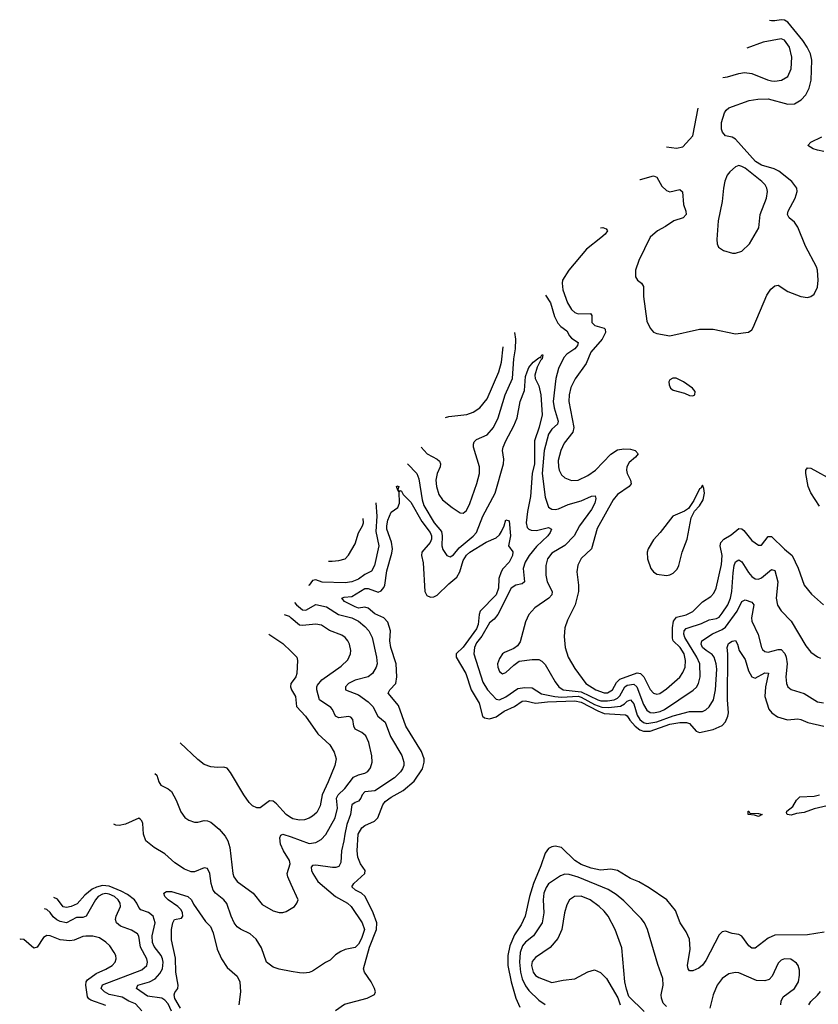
# Model space of a CAD drawing. Header units: inches. Extents: x 1934316 to 2140091, y 524953 to 667329.
# Tile 206 of 256: x 1998344 to 2003216, y 631233 to 637238. Entities that reach past the tile are written whole.
import ezdxf

# ---------------------------------------------------------------- set-up
doc = ezdxf.new("R2010")
doc.units = ezdxf.units.IN
doc.header["$MEASUREMENT"] = 0
doc.layers.add('B9693', color=7, linetype='Continuous')
doc.layers.add('C0603', color=7, linetype='Continuous')

msp = doc.modelspace()

# ---------------------------------------------------------------- linework, layer by layer
at = {"layer": 'B9693', "color": 5}
for points, elevation in [([(2000000, 633588.6), (1999990, 633597.1), (1999958.8, 633607.4)], 260), ([(1999862.9, 633490), (1999950, 633434), (2000000, 633384.6)], 280), ([(2000000, 633191.6), (1999998.8, 633190), (1999996.8, 633170), (2000000, 633157.7)], 280), ([(2000000, 632370.6), (1999990, 632376.5), (1999970, 632391.3), (1999910, 632456.5), (1999890, 632471.3), (1999866.8, 632473.2), (1999810, 632431.8), (1999790, 632431.6), (1999763.5, 632443.5), (1999743.4, 632463.4), (1999710.3, 632510), (1999630, 632647.7), (1999610, 632673), (1999590, 632679.3), (1999550, 632677), (1999510, 632681.7), (1999470, 632696), (1999430, 632726), (1999323.1, 632828.7)], 280), ([(1999169.3, 632640.2), (1999180.4, 632630), (1999193, 632590), (1999204.9, 632570), (1999250, 632548), (1999270.2, 632530.2), (1999298.9, 632478.9), (1999326.1, 632406.1), (1999351.6, 632371.6), (1999376.1, 632356.1), (1999410, 632343.7), (1999430, 632343.7), (1999470, 632354), (1999490, 632352.6), (1999510, 632344), (1999561.1, 632301.1), (1999598.1, 632258.1), (1999614.5, 632230), (1999625.4, 632190), (1999644.2, 632030), (1999650.2, 632010), (1999670, 631981.5), (1999768.9, 631910), (1999822.2, 631842.2), (1999890, 631802.4), (1999927.2, 631792.8), (1999950, 631792.7), (1999970, 631799.1), (2000000, 631817.3)], 260), ([(2000000, 631433.9), (1999927.5, 631447.5), (1999890, 631460.2), (1999850, 631490.3), (1999818, 631578), (1999787.3, 631630), (1999750, 631662.7), (1999690, 631691.1), (1999670, 631706.4), (1999652.4, 631730), (1999633.8, 631770), (1999607.9, 631847.9), (1999589.2, 631870), (1999537.8, 631910), (1999523.5, 631930), (1999511.4, 631970), (1999503.5, 632030), (1999490, 632061.7), (1999470, 632064.9), (1999410, 632040.2), (1999390, 632040.2), (1999350, 632056.5), (1999290, 632096.1), (1999230, 632150.2), (1999163.6, 632190), (1999112.9, 632230), (1999099.7, 632270), (1999095.6, 632335.6), (1999090, 632353), (1999080.9, 632360.9), (1999070, 632368.4), (1998990, 632331.4), (1998950, 632323.6), (1998930, 632326), (1998917.9, 632332.3)], 240), ([(2000000, 631964.6), (1999979.8, 632010), (1999975.7, 632030), (1999994.5, 632090), (1999990.5, 632110), (1999953, 632170), (1999935.5, 632210), (1999930.7, 632249.3), (1999936.3, 632263.7), (1999950, 632271.6), (2000000, 632253.7)], 260), ([(1999090, 631194.3), (1999050, 631235.5), (1999010, 631252.2), (1998970, 631276), (1998890, 631292.7), (1998861.2, 631310), (1998841.7, 631330), (1998850, 631351.6), (1999090, 631444.4), (1999118.7, 631470), (1999124.3, 631490), (1999120.2, 631510), (1999080.8, 631580.8), (1999070, 631649.3), (1999062.4, 631662.4), (1999026.2, 631686.2), (1998958.3, 631710), (1998935.3, 631730), (1998929.1, 631750), (1998933, 631770), (1998958.5, 631830), (1998956.9, 631850), (1998945.3, 631870), (1998922.4, 631890), (1998890, 631904.8), (1998870, 631909.1), (1998850, 631905.8), (1998823.5, 631890), (1998805.6, 631870), (1998748.6, 631771.4), (1998730, 631763.4), (1998690, 631761.8), (1998630, 631730.4), (1998590, 631738.6), (1998570, 631749), (1998547.6, 631767.6), (1998530, 631793), (1998510, 631811.8), (1998495.8, 631815)], 260), ([(1999270.9, 631190.9), (1999250, 631236.2), (1999230, 631259.4), (1999210.4, 631270.4), (1999123.3, 631283.3), (1999055.6, 631330), (1999065.6, 631350), (1999135.6, 631370), (1999170, 631388.6), (1999199.4, 631420.6), (1999215, 631450), (1999219.4, 631490), (1999215.6, 631510), (1999206.5, 631530), (1999164.7, 631584.7), (1999153.3, 631610), (1999152.2, 631650), (1999170.3, 631730), (1999158.1, 631770), (1999130, 631793.9), (1999082.3, 631810), (1999070, 631823.1), (1999058.8, 631850), (1999044.1, 631870), (1999002, 631902), (1998963.2, 631923.2), (1998890, 631953.2), (1998850, 631958.5), (1998811.7, 631948.3), (1998785.5, 631934.5), (1998740.9, 631899.1), (1998694.7, 631845.3), (1998657.4, 631830), (1998630, 631823.8), (1998610, 631826.8), (1998574.7, 631874.7), (1998552.6, 631884.6)], 240), ([(1999324, 631210), (1999290, 631267.8), (1999285.8, 631290), (1999290, 631304.9), (1999309.6, 631330), (1999311.3, 631350), (1999296.9, 631430), (1999294.6, 631514.6), (1999270, 631626), (1999269.6, 631690), (1999277.2, 631730), (1999289, 631750), (1999330, 631758), (1999339, 631770), (1999338, 631790), (1999329.2, 631810), (1999309.3, 631830), (1999250, 631869.6), (1999229.6, 631890), (1999222.7, 631910), (1999239.6, 631920.4), (1999270, 631920.8), (1999370.2, 631890), (1999391, 631871), (1999404.4, 631844.4), (1999477.5, 631737.5), (1999507, 631707), (1999523.5, 631670), (1999548.6, 631568.6), (1999575.6, 631510), (1999610, 631457.3), (1999670, 631404.7), (1999687.3, 631370), (1999690.4, 631310), (1999680.5, 631230)], 220), ([(1998870, 631225.5), (1998777.9, 631257.9), (1998765.6, 631265.6), (1998758.1, 631278.1), (1998747.4, 631350), (1998749.4, 631370), (1998757.7, 631382.3), (1998810, 631420.1), (1998870, 631447.5), (1998907.1, 631470), (1998926.2, 631490), (1998933.3, 631510), (1998930.9, 631530), (1998920.9, 631550), (1998892.8, 631590), (1998870, 631612), (1998830, 631637.6), (1998790, 631648.7), (1998747.8, 631647.8), (1998730, 631645.8), (1998675.9, 631624.1), (1998650, 631621.1), (1998590, 631626.4), (1998530, 631650.8), (1998510, 631652.4), (1998490, 631640.5), (1998450, 631582.4), (1998430, 631574.6), (1998370, 631628.4), (1998350, 631630.7), (1998343.8, 631628.9)], 280)]:
    msp.add_lwpolyline(points, dxfattribs=dict(at, elevation=elevation))
at = {"layer": 'C0603', "color": 5}
for points, elevation in [([(2002126.8, 636263.7), (2002130, 636263), (2002210, 636284.5), (2002230, 636276.5), (2002261.7, 636221.7), (2002290, 636195), (2002310, 636188.6), (2002370, 636202.7), (2002388.2, 636188.2), (2002392.7, 636110), (2002408.4, 636070), (2002410, 636049.7), (2002391.7, 636028.3), (2002334.3, 636010), (2002284.4, 635975.6), (2002234, 635950), (2002190, 635912), (2002120.2, 635770), (2002100.2, 635710), (2002100.2, 635670), (2002113.1, 635650), (2002136.9, 635630), (2002149.3, 635610), (2002148.4, 635550), (2002170, 635398.8), (2002190, 635356.3), (2002210, 635333), (2002230, 635323), (2002310, 635310.4), (2002490.4, 635350.4), (2002574, 635350), (2002710, 635322.8), (2002790, 635332.7), (2002810, 635345.5), (2002818.6, 635361.4), (2002901.9, 635558.1), (2002926.1, 635593.9), (2002950, 635615.5), (2002970, 635618.6), (2003030, 635579.1), (2003110, 635548.9), (2003150, 635544.2), (2003170, 635548.7), (2003190, 635563), (2003210, 635606), (2003215.6, 635650), (2003210.8, 635710), (2003204.2, 635730), (2003136.7, 635856.8), (2003090, 635973), (2003070, 636002.7), (2003038.2, 636030), (2003027.5, 636050), (2003031.3, 636070), (2003075.3, 636150), (2003086.9, 636190), (2003085.1, 636210), (2003054.8, 636250), (2002974.7, 636314.7), (2002947.4, 636327.4), (2002870, 636349.6), (2002833.3, 636373.3), (2002710, 636508.7), (2002690, 636521.4), (2002649.6, 636530), (2002630.7, 636550.7), (2002624.2, 636570), (2002624.8, 636610), (2002643.1, 636670), (2002653.4, 636686.6), (2002670, 636700.2), (2002794.5, 636745.5), (2002846.9, 636753.1), (2002910, 636754.2), (2003030, 636723), (2003070, 636724.4), (2003110.8, 636749.2), (2003139.7, 636780.3), (2003160.6, 636819.4), (2003171.3, 636868.7), (2003177, 636990), (2003168.3, 637030), (2003148.5, 637070), (2003121.7, 637110), (2003030, 637222), (2003010, 637235.2), (2002990, 637237.6), (2002950, 637230.4), (2002930, 637231.4), (2002918.5, 637233.6)], 320), ([(2002633.8, 636884.9), (2002662, 636890), (2002730, 636910.3), (2002765.3, 636914.7), (2002810, 636909.1), (2002906, 636870), (2002930, 636864.8), (2002950, 636863.2), (2002990.5, 636869.5), (2003030, 636892), (2003050, 636938.8), (2003054.5, 637010), (2003039.2, 637070), (2003010, 637113.3), (2002990, 637120.6), (2002879.1, 637100.9), (2002779.5, 637063.3)], 340), ([(2002288.9, 636462.3), (2002350, 636453.7), (2002390, 636463), (2002449.6, 636530), (2002482.1, 636699)], 340), ([(2003250, 636433.1), (2003210, 636442.6), (2003184.4, 636450), (2003151.1, 636470), (2003169.7, 636490), (2003237.6, 636522.4)], 280), ([(2001886.4, 635969.1), (2001902, 635970), (2001921.5, 635961.5), (2001930.3, 635950), (2001915.8, 635930), (2001890, 635907.2), (2001802.1, 635837.9), (2001694.5, 635710), (2001655.9, 635650), (2001652.3, 635630), (2001658, 635590), (2001685, 635510), (2001710, 635470.2), (2001730, 635452.6), (2001750, 635444.5), (2001826.8, 635446.8), (2001833.7, 635433.7), (2001833.2, 635390), (2001852.2, 635372.2), (2001910, 635356.5), (2001915.3, 635350), (2001917.3, 635330), (2001896.2, 635290), (2001828.9, 635210), (2001799.3, 635140.7), (2001732.3, 635047.7), (2001705.7, 634994.3), (2001695.1, 634950), (2001693, 634910), (2001725.1, 634750), (2001717.2, 634722.8), (2001665.5, 634654.5), (2001645.6, 634610), (2001629.5, 634550), (2001630.1, 634510.1), (2001635.4, 634490), (2001650, 634461.1), (2001670, 634443.6), (2001710, 634428.3), (2001750, 634429.4), (2001810, 634457.4), (2001856.4, 634490), (2001950, 634588.1), (2001990, 634613.8), (2002030, 634621.2), (2002070, 634619), (2002099.1, 634610), (2002117.6, 634590), (2002101.3, 634570), (2002061.9, 634538.1), (2002046.9, 634510), (2002045.1, 634490), (2002049.5, 634470), (2002070.2, 634430), (2002073.5, 634406.5), (2002062.7, 634390), (2001990, 634341.2), (2001963.6, 634310), (2001866.2, 634133.8), (2001832, 634010), (2001770, 633952.5), (2001748.6, 633911.4), (2001742.6, 633870), (2001752.9, 633790), (2001752.1, 633750), (2001732.4, 633670), (2001685, 633575), (2001670.2, 633530), (2001664.8, 633475.2), (2001671, 633410), (2001690.2, 633350), (2001730, 633280.3), (2001798.2, 633190), (2001858.9, 633150), (2001910, 633131.6), (2001930, 633131.7), (2001960.4, 633150), (2001985, 633195), (2002004.9, 633215.1), (2002110, 633253.8), (2002130, 633250), (2002150.5, 633230.5), (2002190, 633153.4), (2002210, 633130.2), (2002230, 633124.4), (2002248.4, 633128.4), (2002290, 633157), (2002370, 633228.8), (2002390, 633255.9), (2002403.2, 633290), (2002405.1, 633330), (2002396.8, 633370), (2002372.3, 633410), (2002331.2, 633450), (2002326.3, 633466.3), (2002325.2, 633530), (2002332.1, 633570), (2002350, 633594.5), (2002410, 633608.4), (2002450.6, 633629.4), (2002510, 633686.8), (2002559.4, 633720.6), (2002579, 633741), (2002592.3, 633770), (2002625.3, 633914.7), (2002628.3, 633970), (2002617.9, 634030), (2002620.8, 634050), (2002639.3, 634070), (2002684.4, 634095.6), (2002730, 634133.8), (2002750, 634131.8), (2002762, 634122), (2002810, 634060.8), (2002850, 634032.9), (2002870, 634033.4), (2002910, 634086.7), (2002930, 634085.6), (2003010, 634007.8), (2003056.2, 633970), (2003092.2, 633892.2), (2003129.4, 633789.4), (2003174.2, 633734.2), (2003248.3, 633668.3)], 280), ([(2001550.9, 635558.1), (2001581.5, 635510), (2001607.3, 635427.3), (2001627.7, 635387.7), (2001645.7, 635365.7), (2001680.8, 635340.8), (2001697, 635310), (2001710, 635295.5), (2001750.2, 635270), (2001746.2, 635250), (2001731.4, 635230), (2001681.6, 635198.4), (2001662.6, 635177.4), (2001630, 635109.7), (2001613.8, 635050), (2001598.7, 634910), (2001603.7, 634870), (2001629.6, 634790), (2001623.9, 634770), (2001590, 634741), (2001570.6, 634710), (2001543.7, 634610), (2001530.9, 634470), (2001550, 634324.9), (2001570, 634265.7), (2001590, 634253.4), (2001610, 634251), (2001630, 634254), (2001690, 634280.6), (2001770, 634304.3), (2001832.3, 634332.3), (2001854.4, 634334.4), (2001858.2, 634318.2), (2001851.7, 634290), (2001833, 634250), (2001758.8, 634150), (2001726.8, 634090), (2001669, 634031), (2001590, 633983.7), (2001564.6, 633950), (2001554.4, 633910), (2001553, 633850), (2001561.4, 633810), (2001593, 633750), (2001589.2, 633730), (2001571, 633709), (2001485.7, 633650), (2001450.3, 633610), (2001430, 633565.2), (2001396.5, 633443.5), (2001381.4, 633418.6), (2001358, 633402), (2001302, 633378), (2001290, 633369.6), (2001270, 633342.9), (2001259.2, 633310), (2001259.7, 633290), (2001270, 633263.1), (2001290, 633249.1), (2001310, 633256), (2001357.8, 633302.2), (2001390, 633326.4), (2001470, 633336.5), (2001510, 633334.9), (2001530, 633325.2), (2001550, 633304.9), (2001610, 633199.1), (2001633.1, 633170), (2001659.6, 633150), (2001770, 633138.8), (2001870, 633090.5), (2001890, 633084.8), (2001930, 633083), (2001970, 633089.8), (2001990, 633099.4), (2002005.2, 633114.8), (2002035.1, 633170), (2002050, 633179.2), (2002090, 633185.2), (2002108.6, 633168.6), (2002150, 633061.4), (2002170, 633026.6), (2002190, 633012.7), (2002210, 633010.1), (2002250, 633018.7), (2002276.8, 633030), (2002452, 633148), (2002472, 633168), (2002485.8, 633190), (2002495.2, 633230), (2002492.5, 633310), (2002475.2, 633350), (2002400.7, 633470), (2002394.8, 633490), (2002397.7, 633510), (2002410, 633524.3), (2002422.6, 633530), (2002504, 633556), (2002550, 633577.9), (2002593.9, 633586.1), (2002610, 633595), (2002630, 633617.8), (2002663.9, 633670), (2002680.3, 633710), (2002688.3, 633750), (2002695.3, 633864.7), (2002702.8, 633910), (2002710, 633931.7), (2002730, 633943.9), (2002750, 633931.3), (2002790, 633865.8), (2002810, 633841.8), (2002830, 633827.7), (2002850, 633826.1), (2002870, 633834.4), (2002930, 633883.8), (2002950, 633879.5), (2002967.9, 633810), (2002958.5, 633710), (2002967.3, 633667.3), (2002990, 633633.4), (2003049.1, 633570), (2003138.8, 633418.8), (2003170, 633380.9), (2003210, 633353.1), (2003230, 633344.6)], 260), ([(2000793.6, 634630.3), (2000829.6, 634589.6), (2000890, 634557.7), (2000904.8, 634544.8), (2000911.8, 634530), (2000908.7, 634510), (2000891.5, 634470), (2000883.3, 634430), (2000886.3, 634390), (2000901.3, 634341.3), (2000922.6, 634310), (2000982, 634262), (2001030, 634230.4), (2001050, 634228.2), (2001070, 634244.4), (2001090, 634288.2), (2001133, 634410), (2001148, 634470), (2001148.5, 634511.5), (2001112.8, 634630), (2001111.6, 634650), (2001116.4, 634663.6), (2001130, 634676.5), (2001194.7, 634705.3), (2001233.3, 634750), (2001263.4, 634810), (2001304.6, 634950), (2001350.3, 635050), (2001358.3, 635170), (2001368.2, 635230), (2001369.6, 635290), (2001364.4, 635329.6)], 260), ([(2000942.2, 634812.3), (2000961.4, 634818.6), (2001070.6, 634829.4), (2001110, 634843.2), (2001150, 634871.1), (2001194.7, 634925.3), (2001267.6, 635090), (2001282.1, 635150), (2001293.5, 635242.8)], 280), ([(2000710.6, 634528.6), (2000766, 634470), (2000778.4, 634438.4), (2000799.1, 634310), (2000810, 634275), (2000872, 634170), (2000916.9, 634116.9), (2000921.8, 634090), (2000918.7, 634030), (2000925.8, 634005.7), (2000949.3, 633969.3), (2000970, 633962.7), (2000990, 633973.4), (2001024.1, 634015.9), (2001110, 634087.7), (2001129.9, 634110), (2001169.7, 634210.3), (2001243.8, 634350), (2001294.8, 634530), (2001297, 634557), (2001289.9, 634609.9), (2001293.6, 634630), (2001309.9, 634670), (2001359.1, 634760.9), (2001379.1, 634810), (2001397.7, 634910), (2001424, 634976), (2001430, 635061), (2001438.8, 635090), (2001450, 635116.4), (2001477, 635150), (2001510, 635176.3), (2001518.8, 635178.8), (2001526, 635174), (2001522, 635182), (2001530, 635194.8), (2001534.8, 635194.8), (2001530.4, 635170.4), (2001520.3, 635159.7), (2001501.2, 635118.8), (2001486.3, 635070), (2001489, 635050), (2001510, 635005.5), (2001522, 634950), (2001531.3, 634828.7), (2001512.5, 634752.5), (2001483.6, 634670), (2001484.3, 634530), (2001470.6, 634470), (2001460.7, 634330), (2001440.9, 634239.1), (2001432.7, 634170), (2001440.5, 634140.5), (2001449.7, 634129.7), (2001464.9, 634124.9), (2001496.5, 634123.5), (2001570, 634141.2), (2001588.7, 634130), (2001580.7, 634110), (2001565.6, 634090), (2001495.7, 634024.3), (2001452.5, 633970), (2001427.6, 633930), (2001415, 633890), (2001423.9, 633810), (2001410, 633796.8), (2001370, 633788.5), (2001341.3, 633770), (2001261.6, 633610), (2001237.9, 633582.1), (2001210, 633558.9), (2001162.7, 633477.3), (2001130, 633437.2), (2001118, 633410), (2001114.1, 633370), (2001170, 633196.9), (2001197.3, 633150), (2001250, 633093.4), (2001270, 633089.4), (2001310, 633109), (2001381.9, 633158.1), (2001425.2, 633165.2), (2001470, 633162.4), (2001526.8, 633126.8), (2001609.3, 633109.3), (2001650, 633106.4), (2001751.5, 633111.4), (2001770, 633106.3), (2001850, 633061.5), (2001894.6, 633045.4), (2001935.9, 633044.1), (2002008.1, 633051.9), (2002033.7, 633066.3), (2002050, 633082.8), (2002070, 633089), (2002090, 633066), (2002110, 632997.4), (2002126.9, 632970), (2002150, 632950.8), (2002170, 632945), (2002230, 632955.2), (2002330, 632992.9), (2002430, 633019.1), (2002510, 633018.4), (2002530, 633028.6), (2002550, 633047.3), (2002575.4, 633090), (2002588.5, 633150), (2002596.3, 633276.3), (2002593.2, 633310), (2002581.2, 633350), (2002567.3, 633367.3), (2002531.2, 633390), (2002509.9, 633410), (2002500.9, 633430), (2002505.6, 633450), (2002570, 633493.2), (2002630, 633519.3), (2002650, 633533.4), (2002721.5, 633630), (2002750, 633690.2), (2002770, 633699.2), (2002810, 633685.2), (2002821.6, 633670), (2002807.9, 633590), (2002809.4, 633570), (2002848.7, 633488.7), (2002869, 633409), (2002876.2, 633396.2), (2002890, 633383.9), (2002910, 633380.5), (2002970, 633397.4), (2002990, 633395.9), (2003011.8, 633371.8), (2003019.5, 633350), (2003024.8, 633310), (2003018, 633230), (2003020.9, 633190), (2003029.3, 633169.3), (2003050, 633153.4), (2003130, 633129.2), (2003210, 633077.8), (2003247.9, 633072.1)], 240), ([(2003222, 634270), (2003170, 634352.4), (2003153.6, 634390), (2003139.3, 634470), (2003139.7, 634490), (2003150, 634503.8), (2003170, 634502.3), (2003310, 634424.6)], 280), ([(2000270, 631194.4), (2000325.7, 631234.3), (2000462.7, 631270), (2000507.4, 631292.6), (2000513.6, 631310), (2000508, 631330), (2000488.6, 631370), (2000448.2, 631430), (2000442.1, 631450), (2000477.7, 631582.3), (2000519.9, 631690), (2000521.6, 631730), (2000500.8, 631790), (2000451.8, 631890), (2000430, 631910.4), (2000393.3, 631930), (2000369.7, 631950), (2000382.8, 631970), (2000448.8, 632030), (2000452, 632050), (2000422.6, 632090), (2000406.7, 632130), (2000402.2, 632170), (2000409.5, 632270.5), (2000431.1, 632310), (2000450, 632323.2), (2000509.3, 632350.7), (2000528.9, 632370), (2000559.4, 632450), (2000573.8, 632470), (2000610, 632496.9), (2000683.7, 632536.3), (2000750, 632594.3), (2000801.2, 632670), (2000811.5, 632710), (2000810.4, 632730), (2000795, 632775), (2000699.2, 632930), (2000655, 633055), (2000592.4, 633130), (2000601, 633150), (2000638.8, 633190), (2000644, 633230), (2000640.8, 633310), (2000607.9, 633410), (2000602.1, 633450), (2000605, 633510), (2000590, 633562.6), (2000566, 633590), (2000510, 633614.3), (2000470, 633648.4), (2000450, 633655), (2000410, 633649.9), (2000390, 633656.7), (2000324.4, 633690), (2000309.8, 633710), (2000323.8, 633716.2), (2000370, 633720.4), (2000450, 633768.5), (2000470, 633768.9), (2000530, 633745.9), (2000550, 633754), (2000565, 633775), (2000571, 633790), (2000583.9, 633876.1), (2000614.8, 633985.2), (2000617.4, 634010), (2000611.6, 634051.6), (2000584.1, 634130), (2000583.4, 634150), (2000590, 634184.9), (2000610, 634234), (2000650, 634262.8), (2000660.5, 634290), (2000659.3, 634359.3), (2000650, 634368.7), (2000642, 634390), (2000644.9, 634395.1), (2000655.8, 634390), (2000651.3, 634371.3), (2000662, 634362), (2000670, 634366.8), (2000683.1, 634343.1), (2000730, 634295.4), (2000796.8, 634176.8), (2000848.2, 634110), (2000856.8, 634090), (2000855.7, 634070), (2000848.1, 634050), (2000796.2, 633990), (2000794.5, 633970), (2000804.4, 633924.4), (2000815.1, 633750), (2000826.9, 633726.9), (2000850, 633717), (2000870, 633718), (2000891.4, 633728.6), (2000961.7, 633798.3), (2001010, 633837.4), (2001029.2, 633870.8), (2001050, 633939.7), (2001070, 633972.7), (2001090, 633990.5), (2001190, 634051), (2001250, 634077.6), (2001270, 634097), (2001282.8, 634117.2), (2001299.1, 634150), (2001310, 634186.8), (2001330, 634182), (2001338.2, 634090), (2001325.1, 634030), (2001351.9, 633991.9), (2001350.1, 633970), (2001330, 633929.9), (2001291.2, 633888.8), (2001280.4, 633870), (2001267.7, 633830), (2001264.4, 633770), (2001250, 633730.4), (2001153.8, 633630), (2001146.3, 633610), (2001141.3, 633550), (2001130, 633522.5), (2001050, 633411.8), (2001006.3, 633370), (2001005.8, 633350), (2001066.1, 633250), (2001097.2, 633150), (2001146.4, 633070), (2001166.5, 632990), (2001180.1, 632980.1), (2001210, 632974.8), (2001250, 632986.5), (2001299.9, 633020.1), (2001362.6, 633050), (2001410, 633081.6), (2001430, 633083.8), (2001490, 633069.1), (2001562.7, 633077.3), (2001730, 633083.1), (2001770, 633075.9), (2001870, 633022.2), (2001910, 633006.7), (2002039.1, 632999.1), (2002050, 632991.9), (2002065.7, 632965.7), (2002099.4, 632930), (2002127.9, 632907.9), (2002150, 632898.3), (2002190, 632898.1), (2002310, 632941.4), (2002370, 632952.5), (2002410.9, 632950.9), (2002430, 632945.1), (2002470, 632899.8), (2002490, 632891.6), (2002574, 632910), (2002630, 632933), (2002650, 632955.2), (2002664.5, 632990), (2002668, 633010), (2002661.4, 633090), (2002664.3, 633370), (2002659.5, 633410), (2002667, 633433), (2002690, 633448.1), (2002710, 633452.7), (2002723.2, 633430), (2002733.7, 633390), (2002770, 633334.9), (2002790, 633267.6), (2002810, 633229.2), (2002830, 633222.5), (2002890, 633253.8), (2002912.7, 633252.7), (2002894.1, 633170), (2002890.1, 633110), (2002913.8, 633033.8), (2002931.4, 633010), (2002965.8, 632985.8), (2003028.5, 632968.5), (2003090, 632973.4), (2003109, 632969), (2003152.1, 632952.1), (2003249, 632929)], 220), ([(2000516.9, 634291.2), (2000523.3, 634210), (2000515.9, 634115.9), (2000534.2, 634030), (2000508.6, 633910), (2000490, 633875.5), (2000450, 633854.3), (2000410, 633825.9), (2000369.6, 633810), (2000330, 633802.5), (2000190, 633807.1), (2000150, 633822.2), (2000130, 633817.4), (2000110.7, 633790), (2000105.9, 633787.7)], 240), ([(2000227.3, 633936.5), (2000250, 633934.7), (2000290, 633938.8), (2000330, 633950.3), (2000350, 633972), (2000390, 634041.3), (2000411, 634109), (2000435.4, 634150), (2000441.7, 634170), (2000439, 634195.8)], 260), ([(2000021.1, 633683.8), (2000032.5, 633670), (2000070, 633639.5), (2000090, 633636.6), (2000150, 633670.3), (2000216.1, 633656.1), (2000289.6, 633609.6), (2000369.2, 633589.2), (2000409.8, 633570), (2000450, 633536.5), (2000473.4, 633510), (2000493.3, 633470), (2000520.8, 633350), (2000523.9, 633310), (2000519.5, 633290), (2000496.8, 633250), (2000470, 633231), (2000390, 633209.5), (2000349.8, 633190), (2000330.9, 633170), (2000331.1, 633151.1), (2000410, 633121.1), (2000470, 633076.9), (2000498.6, 633050), (2000529.4, 632989.4), (2000574, 632954), (2000606.5, 632866.5), (2000674.3, 632750), (2000686.8, 632710), (2000686.6, 632690), (2000679.4, 632670), (2000666.3, 632650), (2000630, 632614.2), (2000510, 632535.4), (2000450, 632529.3), (2000432.2, 632510), (2000424.7, 632490), (2000410, 632472), (2000390, 632464.6), (2000370.9, 632449.1), (2000362.9, 632390), (2000340.1, 632330), (2000326.5, 632270), (2000322.1, 632230), (2000307.2, 632170), (2000302.4, 632097.6), (2000290, 632074.3), (2000272.3, 632067.7), (2000252.9, 632067.1), (2000150, 632081.8), (2000130, 632078.9), (2000122.7, 632070), (2000123.2, 632050), (2000131.4, 632030), (2000162.5, 631982.5), (2000270, 631890.4), (2000344.2, 631850), (2000366.4, 631830), (2000433.3, 631730), (2000447.7, 631690), (2000430, 631635.3), (2000410, 631599), (2000390, 631580.2), (2000330, 631567), (2000303.9, 631556.1), (2000270, 631534.4), (2000237.7, 631502.3), (2000210, 631489), (2000130, 631435.3), (2000110, 631427.6), (2000077.6, 631422.4), (2000050, 631424.5), (2000000, 631433.9)], 240), ([(2000000, 632253.7), (2000110, 632214.4), (2000150, 632219.7), (2000182.5, 632237.5), (2000211.8, 632268.2), (2000268, 632370), (2000282.1, 632430), (2000277.2, 632490), (2000287, 632510), (2000327.9, 632550), (2000380.9, 632619.1), (2000410, 632633.1), (2000450, 632641.8), (2000467.2, 632652.8), (2000484.9, 632675.1), (2000495, 632710), (2000491.8, 632748.2), (2000474.5, 632830), (2000455, 632870), (2000432, 632890), (2000391.3, 632911.3), (2000382, 632930), (2000376.8, 632970), (2000364.4, 632984.4), (2000350, 632988.7), (2000290, 632980.2), (2000270.6, 632990.6), (2000253, 633030), (2000242.2, 633042.2), (2000172.8, 633090), (2000157, 633150), (2000155.8, 633170), (2000160.3, 633179.7), (2000187.4, 633212.6), (2000305, 633295), (2000345.6, 633334.4), (2000362.7, 633370), (2000364.5, 633390), (2000355.8, 633430), (2000346.2, 633450), (2000329.9, 633469.9), (2000310, 633484.2), (2000233.3, 633513.3), (2000185, 633545), (2000150, 633551.4), (2000070, 633542.5), (2000050, 633546.1), (2000000, 633588.6)], 260), ([(2000000, 633384.6), (2000035.1, 633350), (2000039.1, 633330), (2000035.5, 633250), (2000028.7, 633230), (2000000, 633191.6)], 280), ([(2000000, 633157.7), (2000002, 633150), (2000026, 633110), (2000033.3, 633050), (2000087.9, 632990), (2000162.5, 632882.5), (2000236.3, 632816.3), (2000261.5, 632770), (2000273.7, 632730), (2000266.8, 632690), (2000226.6, 632590), (2000188.9, 632511.1), (2000176.9, 632443.1), (2000156.4, 632403.6), (2000130, 632380.2), (2000110, 632369.2), (2000081, 632359), (2000050, 632355.8), (2000010, 632364.6), (2000000, 632370.6)], 280), ([(2003270, 632443.1), (2003190, 632425.1), (2003130, 632402.3), (2003082.7, 632397.3), (2003050, 632386.3), (2003026, 632390), (2003022, 632402), (2003022.7, 632410), (2003059.6, 632440.4), (2003082.2, 632477.8), (2003102, 632498), (2003190, 632503.1), (2003222, 632510)], 180), ([(2003252.4, 631672.4), (2003150, 631657.3), (2002950, 631654.6), (2002910, 631636.6), (2002830, 631575.5), (2002810, 631575.8), (2002791.1, 631590), (2002750, 631649.7), (2002730, 631659.8), (2002690, 631665.7), (2002650, 631678.5), (2002630, 631675.1), (2002610, 631657.4), (2002530, 631500.5), (2002510, 631472.8), (2002487.3, 631452.7), (2002450, 631437.4), (2002430, 631437), (2002421.3, 631450), (2002418.2, 631470), (2002433.7, 631570), (2002429.1, 631630), (2002410, 631674.7), (2002372, 631730), (2002345.2, 631805.2), (2002290.8, 631870.8), (2002183.8, 631943.8), (2002120.7, 631980.7), (2002070, 631999.8), (2001990, 632049.1), (2001950, 632057.6), (2001887.9, 632052.1), (2001830, 632062.8), (2001770, 632085.9), (2001730.6, 632110), (2001650, 632188.7), (2001610, 632198), (2001590, 632193.5), (2001570, 632182.3), (2001550, 632154.3), (2001523.3, 632076.7), (2001478.8, 631970), (2001454.1, 631890), (2001428.1, 631770), (2001402.2, 631717.8), (2001362.6, 631657.4), (2001333.9, 631590), (2001321.3, 631530), (2001321, 631470), (2001341.8, 631370), (2001370.1, 631270.1), (2001395.1, 631215.1)], 220), ([(2002290, 631220.2), (2002270, 631240.3), (2002258.5, 631270), (2002257.3, 631290), (2002269.1, 631350), (2002267.9, 631390), (2002236.3, 631476.3), (2002173.6, 631690), (2002154.4, 631730), (2002135.7, 631755.7), (2002030, 631863.4), (2001983.5, 631903.5), (2001933.4, 631933.4), (2001750, 632008.4), (2001695.1, 632024.9), (2001670, 632026.1), (2001643, 632017), (2001570, 631967.3), (2001555.2, 631944.8), (2001541.6, 631910), (2001538, 631870), (2001541, 631790), (2001532, 631730), (2001478.7, 631650), (2001430, 631612.7), (2001411.2, 631590), (2001396.4, 631550), (2001392.4, 631490), (2001399.2, 631430), (2001409.5, 631389.5), (2001430, 631345.2), (2001450, 631318.3), (2001510, 631258.6), (2001550, 631231.5)], 240), ([(2000000, 631817.3), (2000020.9, 631830), (2000035.1, 631850), (2000042, 631870), (2000000, 631964.6)], 260), ([(2002152.8, 631190), (2002060.8, 631280.8), (2002044.7, 631324.7), (2002036, 631370), (2002016.9, 631576.9), (2001976.2, 631690), (2001933.5, 631770), (2001910, 631800.8), (2001879.8, 631830), (2001824.2, 631870), (2001770, 631893.5), (2001728.5, 631891.5), (2001698.6, 631870), (2001680.8, 631839.3), (2001668.2, 631791.8), (2001651.8, 631690), (2001625.9, 631634.1), (2001579.7, 631580.3), (2001490, 631519.3), (2001470, 631494), (2001466.9, 631470), (2001475.6, 631430), (2001490, 631409.5), (2001510, 631397.6), (2001590, 631366.4), (2001658.9, 631381.1), (2001730, 631388.2), (2001810, 631430.2), (2001850, 631444), (2001886.5, 631426.5), (2001923.1, 631390), (2001992.4, 631272.4), (2002006, 631230)], 260), ([(2002986.6, 631230), (2002988.6, 631251.4), (2003002.1, 631277.9), (2003070, 631329), (2003094, 631370), (2003100.9, 631410), (2003100.6, 631440.6), (2003092.6, 631470), (2003083.5, 631483.5), (2003048.4, 631508.4), (2003010, 631509.7), (2002990, 631502.6), (2002970, 631484.5), (2002935.2, 631404.8), (2002915, 631385), (2002890, 631375.8), (2002839.3, 631379.3), (2002730, 631424.5), (2002710, 631427.6), (2002670, 631419.2), (2002630, 631390.9), (2002598, 631350), (2002574.4, 631290), (2002554.4, 631210)], 240), ([(2003157.2, 631230), (2003169.8, 631250), (2003211.7, 631288.3), (2003229.1, 631310.9)], 220)]:
    msp.add_lwpolyline(points, dxfattribs=dict(at, elevation=elevation))
for points, elevation in [([(2002730, 636348.5), (2002710, 636340.5), (2002675.8, 636310), (2002660.3, 636290), (2002646.2, 636253.8), (2002637.3, 636210), (2002630.2, 636129.8), (2002604.2, 636010), (2002596.7, 635896.7), (2002599.1, 635870), (2002606.8, 635850), (2002638, 635830), (2002693.2, 635813.2), (2002710, 635813), (2002750, 635826), (2002795.1, 635870), (2002852.3, 635967.7), (2002861.8, 636050), (2002900.3, 636150), (2002904.8, 636190), (2002901.1, 636210), (2002890.7, 636230), (2002870.8, 636250), (2002770, 636331.2), (2002750, 636343.1)], 340), ([(2002328, 635052), (2002310, 635042), (2002304, 635030), (2002304.9, 635010), (2002314.8, 634990), (2002330, 634979.1), (2002399.3, 634959.3), (2002430, 634944.9), (2002450, 634942.8), (2002462, 634950), (2002464, 634970), (2002448.7, 634990), (2002392.7, 635030), (2002348.1, 635051.9)], 320), ([(2002510, 634398), (2002498.8, 634381.2), (2002490, 634376), (2002455.4, 634304.6), (2002422.9, 634257.1), (2002399.6, 634240.4), (2002327.4, 634210), (2002250.3, 634110), (2002210, 634066), (2002177.7, 634010), (2002171.6, 633990), (2002172.9, 633950), (2002194.4, 633890), (2002210, 633870.5), (2002230, 633857.1), (2002290, 633849), (2002310, 633851.5), (2002330, 633861.5), (2002353.7, 633886.3), (2002364.5, 633910), (2002386, 633990), (2002415.4, 634070), (2002440.3, 634199.7), (2002460.1, 634239.9), (2002490, 634273), (2002513.1, 634310), (2002520.5, 634350), (2002518, 634378)], 320), ([(2002850, 632379.3), (2002826.6, 632386.6), (2002788, 632390), (2002788.7, 632410), (2002792, 632410), (2002798, 632398), (2002850, 632395.8), (2002874, 632390), (2002870, 632388)], 180)]:
    msp.add_lwpolyline(points, close=True, dxfattribs=dict(at, elevation=elevation))

doc.saveas('drawing.dxf')
